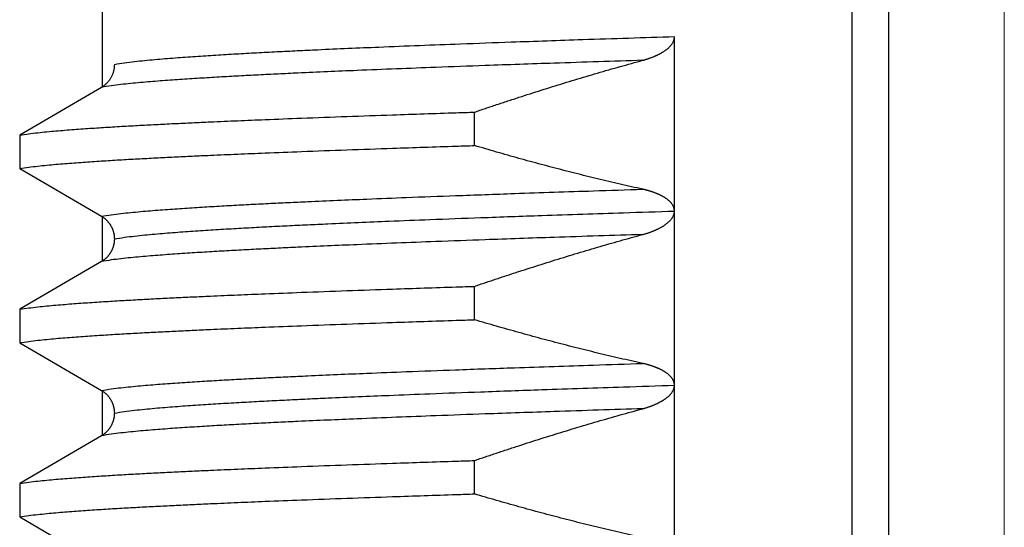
# Model space of a CAD drawing. Header units: millimetres. Extents: x 0 to 1071, y 0 to 742.
# Tile 37 of 128: x 159.85 to 165.5, y 434.17 to 437.08. Entities that reach past the tile are written whole.
import ezdxf

# ---------------------------------------------------------------- set-up
doc = ezdxf.new("R2010")
doc.units = ezdxf.units.MM
doc.header["$LTSCALE"] = 0.454724
doc.linetypes.add('CENTER', pattern=[50.8, 31.75, -6.35, 6.35, -6.35])
doc.layers.add('NoLayerName_001', color=7, linetype='Continuous')

msp = doc.modelspace()

# ---------------------------------------------------------------- linework, layer by layer
at = {"layer": 'NoLayerName_001', "color": 4, "linetype": 'CENTER', "lineweight": 13}
msp.add_line((165.5, 426.875), (165.5, 446.875), dxfattribs=at)
at = {"layer": 'NoLayerName_001', "color": 60, "linetype": 'Continuous', "lineweight": 25}
for p, q in [((160.3252, 436.695), (160.3252, 439.7162)), ((164.6263, 429.0999), (164.6263, 439.7162)), ((164.8371, 428.7999), (164.8371, 439.7114)), ((163.6067, 431.9847), (163.6067, 436.9849)), ((160.3182, 436.695), (159.8491, 436.4208)), ((162.4586, 436.3609), (162.4586, 436.5526)), ((159.8491, 436.4208), (159.8491, 436.2291)), ((159.8491, 436.2291), (160.3182, 435.9548)), ((160.3252, 435.695), (160.3252, 435.9548)), ((160.3182, 435.695), (159.8491, 435.4208)), ((162.4586, 435.3609), (162.4586, 435.5526)), ((159.8491, 435.4208), (159.8491, 435.2291)), ((159.8491, 435.2291), (160.3182, 434.9548)), ((160.3252, 434.695), (160.3252, 434.9548)), ((160.3182, 434.695), (159.8491, 434.4208)), ((162.4586, 434.3609), (162.4586, 434.5526)), ((159.8491, 434.4208), (159.8491, 434.2291)), ((159.8491, 434.2291), (160.3182, 433.9548))]:
    msp.add_line(p, q, dxfattribs=at)
for points, knots in [([(163.6067, 436.9848), (163.4312, 436.9791), (163.1192, 436.9692), (162.7097, 436.955), (162.3977, 436.9437), (162.1443, 436.934), (161.9298, 436.9254), (161.7349, 436.9171), (161.5789, 436.9102), (161.4425, 436.9038), (161.3256, 436.898), (161.2282, 436.893), (161.1502, 436.8887), (161.0918, 436.8854), (161.0334, 436.882), (160.9749, 436.8785), (160.9165, 436.8748), (160.8581, 436.871), (160.7997, 436.8669), (160.7413, 436.8626), (160.683, 436.8581), (160.6247, 436.8531), (160.5664, 436.8476), (160.5082, 436.8414), (160.45, 436.8346), (160.4116, 436.828), (160.3923, 436.825)], [0, 0, 0, 0, 0.52679, 0.936516, 1.229177, 1.463306, 1.697435, 1.873032, 2.048629, 2.165694, 2.28276, 2.399825, 2.458357, 2.516889, 2.57542, 2.633952, 2.692484, 2.751017, 2.809551, 2.868088, 2.926625, 2.98516, 3.043692, 3.102223, 3.160758, 3.219291, 3.219291, 3.219291, 3.219291]), ([(163.4245, 436.8501), (163.4264, 436.8506), (163.4303, 436.8516), (163.436, 436.8533), (163.4418, 436.855), (163.4475, 436.8568), (163.4532, 436.8586), (163.4589, 436.8605), (163.4645, 436.8625), (163.4702, 436.8645), (163.4758, 436.8666), (163.4814, 436.8687), (163.4869, 436.8709), (163.4925, 436.8732), (163.498, 436.8756), (163.5035, 436.8781), (163.5089, 436.8806), (163.5143, 436.8832), (163.5196, 436.8859), (163.5249, 436.8887), (163.5302, 436.8916), (163.5354, 436.8946), (163.5405, 436.8977), (163.5456, 436.9008), (163.5506, 436.9042), (163.5555, 436.9076), (163.5603, 436.9112), (163.565, 436.9149), (163.5696, 436.9187), (163.5741, 436.9227), (163.5784, 436.9269), (163.5825, 436.9312), (163.5865, 436.9357), (163.5903, 436.9404), (163.5937, 436.9453), (163.5969, 436.9504), (163.5997, 436.9557), (163.6021, 436.9613), (163.6041, 436.967), (163.605, 436.971), (163.6055, 436.9729)], [0, 0, 0, 0, 0.005987, 0.0119745, 0.0179625, 0.023951, 0.0299399, 0.0359293, 0.0419194, 0.0479103, 0.0539023, 0.0598956, 0.0658904, 0.0718859, 0.0778815, 0.0838764, 0.0898703, 0.0958629, 0.1018543, 0.1078447, 0.1138344, 0.1198242, 0.1258146, 0.1318048, 0.1377946, 0.1437842, 0.1497747, 0.1557671, 0.1617602, 0.1677533, 0.1737473, 0.1797453, 0.1857493, 0.191754, 0.197757, 0.2037631, 0.2097847, 0.2158341, 0.2218927, 0.2279392, 0.2279392, 0.2279392, 0.2279392]), ([(163.6055, 436.9729), (163.6058, 436.9749), (163.6066, 436.9788), (163.6066, 436.9829), (163.6067, 436.9849)], [0, 0, 0, 0, 0.00602142, 0.01201598, 0.01201598, 0.01201598, 0.01201598]), ([(163.4245, 436.8501), (163.2549, 436.8445), (162.9534, 436.8349), (162.5576, 436.8212), (162.2562, 436.8102), (162.0112, 436.8008), (161.804, 436.7924), (161.6156, 436.7844), (161.4649, 436.7776), (161.3331, 436.7714), (161.2201, 436.7658), (161.126, 436.7609), (161.0507, 436.7568), (160.9942, 436.7536), (160.9377, 436.7503), (160.8813, 436.7468), (160.8248, 436.7433), (160.7684, 436.7395), (160.7119, 436.7356), (160.6555, 436.7314), (160.5991, 436.727), (160.5428, 436.7222), (160.4864, 436.7169), (160.4302, 436.7108), (160.374, 436.7043), (160.3368, 436.6979), (160.3182, 436.695)], [0, 0, 0, 0, 0.509078, 0.905028, 1.187849, 1.414107, 1.640364, 1.810056, 1.979749, 2.092879, 2.206008, 2.319137, 2.375701, 2.432265, 2.488829, 2.545393, 2.601957, 2.658521, 2.715088, 2.771657, 2.828226, 2.884792, 2.941356, 2.997919, 3.054486, 3.111051, 3.111051, 3.111051, 3.111051]), ([(160.3923, 436.825), (160.3922, 436.8224), (160.3922, 436.8172), (160.3915, 436.8095), (160.3905, 436.8017), (160.3891, 436.794), (160.3873, 436.7864), (160.3852, 436.7789), (160.3826, 436.7715), (160.3796, 436.7642), (160.3763, 436.757), (160.3726, 436.7501), (160.3686, 436.7434), (160.3641, 436.7369), (160.3594, 436.7306), (160.3543, 436.7246), (160.3489, 436.7189), (160.3433, 436.7134), (160.3374, 436.7083), (160.3312, 436.7035), (160.3249, 436.699), (160.3204, 436.6964), (160.3182, 436.695)], [0, 0, 0, 0, 0.0077515, 0.0155281, 0.0233265, 0.0311433, 0.0389747, 0.0468173, 0.0546677, 0.062523, 0.0703812, 0.078241, 0.086102, 0.0939632, 0.1018224, 0.1096767, 0.1175228, 0.1253568, 0.133175, 0.1409739, 0.1487503, 0.1565015, 0.1565015, 0.1565015, 0.1565015]), ([(162.4586, 436.5526), (162.4798, 436.5598), (162.5224, 436.5743), (162.5863, 436.5957), (162.6502, 436.6168), (162.7143, 436.6378), (162.7784, 436.6585), (162.8427, 436.6789), (162.907, 436.6991), (162.9714, 436.7189), (163.0358, 436.7386), (163.1004, 436.7579), (163.1651, 436.7769), (163.2298, 436.7957), (163.2946, 436.8141), (163.3595, 436.8323), (163.4028, 436.8441), (163.4245, 436.8501)], [0, 0, 0, 0, 0.067382, 0.134769, 0.20216, 0.269554, 0.33695, 0.404346, 0.471743, 0.53914, 0.606535, 0.673929, 0.741321, 0.808711, 0.876098, 0.943482, 1.010863, 1.010863, 1.010863, 1.010863]), ([(159.8491, 436.4208), (159.8663, 436.4233), (159.9007, 436.4288), (159.9527, 436.4347), (160.0047, 436.4401), (160.0567, 436.4448), (160.1088, 436.4492), (160.1609, 436.4532), (160.2131, 436.457), (160.2652, 436.4606), (160.3174, 436.464), (160.3695, 436.4672), (160.4217, 436.4704), (160.4739, 436.4734), (160.5435, 436.4773), (160.6305, 436.4819), (160.7349, 436.4871), (160.8393, 436.4921), (160.9612, 436.4976), (161.1004, 436.5037), (161.2745, 436.5108), (161.4834, 436.519), (161.7272, 436.528), (162.0232, 436.5384), (162.267, 436.5464), (162.4237, 436.5514), (162.4586, 436.5526)], [0, 0, 0, 0, 0.052271, 0.104543, 0.156813, 0.209084, 0.261357, 0.313631, 0.365904, 0.418176, 0.470446, 0.522717, 0.574987, 0.627258, 0.679528, 0.78407, 0.888612, 0.993154, 1.097695, 1.254507, 1.411319, 1.620402, 1.881755, 2.143109, 2.509004, 2.613545, 2.613545, 2.613545, 2.613545]), ([(159.8491, 436.2291), (159.8663, 436.2316), (159.9007, 436.2371), (159.9527, 436.243), (160.0047, 436.2483), (160.0567, 436.2531), (160.1088, 436.2575), (160.1609, 436.2615), (160.2131, 436.2653), (160.2652, 436.2689), (160.3174, 436.2723), (160.3695, 436.2755), (160.4217, 436.2787), (160.4739, 436.2817), (160.5435, 436.2855), (160.6305, 436.2901), (160.7349, 436.2954), (160.8393, 436.3004), (160.9612, 436.3059), (161.1004, 436.312), (161.2745, 436.3191), (161.4834, 436.3273), (161.7272, 436.3363), (162.0232, 436.3467), (162.267, 436.3547), (162.4237, 436.3597), (162.4586, 436.3609)], [0, 0, 0, 0, 0.052271, 0.104543, 0.156813, 0.209084, 0.261357, 0.313631, 0.365904, 0.418176, 0.470446, 0.522717, 0.574987, 0.627258, 0.679528, 0.78407, 0.888612, 0.993154, 1.097695, 1.254507, 1.411319, 1.620402, 1.881755, 2.143109, 2.509004, 2.613545, 2.613545, 2.613545, 2.613545]), ([(163.4245, 436.1099), (163.4028, 436.1147), (163.3595, 436.1243), (163.2947, 436.1391), (163.2299, 436.1542), (163.1651, 436.1697), (163.1005, 436.1856), (163.0359, 436.2017), (162.9715, 436.2182), (162.9071, 436.235), (162.8427, 436.2521), (162.7785, 436.2695), (162.7143, 436.2872), (162.6503, 436.3052), (162.5863, 436.3235), (162.5224, 436.342), (162.4798, 436.3546), (162.4586, 436.3609)], [0, 0, 0, 0, 0.0665345, 0.1330731, 0.1996153, 0.2661611, 0.3327099, 0.3992612, 0.4658145, 0.5323689, 0.5989238, 0.6654783, 0.7320314, 0.7985819, 0.8651289, 0.9316711, 0.9982072, 0.9982072, 0.9982072, 0.9982072]), ([(160.3182, 435.9548), (160.3368, 435.9578), (160.374, 435.9641), (160.4302, 435.9707), (160.4864, 435.9767), (160.5428, 435.982), (160.5991, 435.9868), (160.6555, 435.9912), (160.7119, 435.9954), (160.7684, 435.9993), (160.8248, 436.0031), (160.8813, 436.0067), (160.9377, 436.0101), (160.9942, 436.0134), (161.0695, 436.0177), (161.1636, 436.0227), (161.2766, 436.0285), (161.3896, 436.0339), (161.5214, 436.04), (161.6721, 436.0467), (161.8605, 436.0546), (162.0866, 436.0636), (162.3692, 436.0742), (162.7272, 436.087), (163.0853, 436.099), (163.3303, 436.1069), (163.4245, 436.1099)], [0, 0, 0, 0, 0.056564, 0.113132, 0.169695, 0.226259, 0.282825, 0.339394, 0.395963, 0.452529, 0.509094, 0.565658, 0.622222, 0.678786, 0.73535, 0.848478, 0.961608, 1.074737, 1.187866, 1.357559, 1.527252, 1.753509, 2.036331, 2.375716, 2.82823, 3.111052, 3.111052, 3.111052, 3.111052]), ([(163.4551, 436.1023), (163.4534, 436.1028), (163.45, 436.1037), (163.4449, 436.105), (163.4398, 436.1063), (163.4347, 436.1076), (163.4296, 436.1088), (163.4262, 436.1095), (163.4245, 436.1099)], [0, 0, 0, 0, 0.00524977, 0.01049946, 0.01574887, 0.02099773, 0.02624577, 0.03149264, 0.03149264, 0.03149264, 0.03149264]), ([(163.6067, 435.9835), (163.6066, 435.9853), (163.6066, 435.9888), (163.6059, 435.994), (163.6048, 435.9992), (163.6034, 436.0043), (163.6016, 436.0093), (163.5994, 436.0141), (163.5969, 436.0187), (163.594, 436.0232), (163.5909, 436.0274), (163.5876, 436.0315), (163.5841, 436.0355), (163.5804, 436.0392), (163.5766, 436.0429), (163.5727, 436.0463), (163.5686, 436.0497), (163.5645, 436.0529), (163.5602, 436.056), (163.5559, 436.059), (163.5515, 436.0618), (163.547, 436.0646), (163.5425, 436.0673), (163.5379, 436.0698), (163.5333, 436.0723), (163.5286, 436.0747), (163.5239, 436.077), (163.5192, 436.0793), (163.5144, 436.0814), (163.5096, 436.0835), (163.5047, 436.0855), (163.4999, 436.0875), (163.495, 436.0893), (163.4901, 436.0912), (163.4851, 436.0929), (163.4801, 436.0946), (163.4752, 436.0963), (163.4702, 436.0979), (163.4651, 436.0994), (163.4601, 436.1009), (163.4567, 436.1018), (163.4551, 436.1023)], [0, 0, 0, 0, 0.0052579, 0.0105385, 0.0158342, 0.0211352, 0.0264308, 0.0317105, 0.0369754, 0.0422384, 0.0475063, 0.0527796, 0.0580533, 0.0633189, 0.0685761, 0.0738288, 0.0790796, 0.0843298, 0.0895794, 0.0948283, 0.1000773, 0.1053269, 0.1105772, 0.1158277, 0.1210774, 0.126326, 0.131574, 0.1368218, 0.1420694, 0.1473168, 0.1525638, 0.1578107, 0.1630577, 0.168305, 0.1735527, 0.1788008, 0.1840492, 0.1892979, 0.1945471, 0.1997965, 0.2050462, 0.2050462, 0.2050462, 0.2050462]), ([(160.3923, 435.8249), (160.4116, 435.8279), (160.45, 435.8345), (160.5082, 435.8413), (160.5664, 435.8475), (160.6247, 435.853), (160.683, 435.858), (160.7414, 435.8625), (160.7997, 435.8668), (160.8581, 435.8709), (160.9165, 435.8747), (160.975, 435.8784), (161.0334, 435.8819), (161.0918, 435.8853), (161.1697, 435.8897), (161.2671, 435.8949), (161.3841, 435.9008), (161.501, 435.9064), (161.6374, 435.9127), (161.7934, 435.9196), (161.9883, 435.9277), (162.2222, 435.937), (162.5147, 435.9479), (162.8852, 435.961), (163.2557, 435.9735), (163.5092, 435.9816), (163.6067, 435.9847)], [0, 0, 0, 0, 0.058532, 0.117068, 0.175599, 0.23413, 0.292665, 0.351202, 0.409739, 0.468274, 0.526807, 0.585338, 0.64387, 0.702402, 0.760933, 0.877998, 0.995063, 1.112129, 1.229194, 1.40479, 1.580387, 1.814516, 2.107177, 2.45837, 2.926628, 3.219289, 3.219289, 3.219289, 3.219289]), ([(163.4245, 435.8501), (163.4264, 435.8506), (163.4302, 435.8516), (163.436, 435.8533), (163.4417, 435.855), (163.4474, 435.8568), (163.4531, 435.8586), (163.4587, 435.8605), (163.4644, 435.8624), (163.47, 435.8644), (163.4756, 435.8665), (163.4811, 435.8686), (163.4867, 435.8708), (163.4922, 435.8731), (163.4977, 435.8755), (163.5031, 435.8779), (163.5086, 435.8804), (163.5139, 435.883), (163.5193, 435.8857), (163.5245, 435.8885), (163.5298, 435.8913), (163.5349, 435.8943), (163.5401, 435.8974), (163.5451, 435.9005), (163.5501, 435.9038), (163.555, 435.9072), (163.5598, 435.9108), (163.5645, 435.9144), (163.5691, 435.9183), (163.5736, 435.9222), (163.5779, 435.9263), (163.582, 435.9306), (163.586, 435.9351), (163.5897, 435.9397), (163.5932, 435.9446), (163.5964, 435.9497), (163.5993, 435.9549), (163.6018, 435.9604), (163.6039, 435.9661), (163.6048, 435.97), (163.6053, 435.972)], [0, 0, 0, 0, 0.0059615, 0.0119235, 0.017886, 0.0238489, 0.0298123, 0.0357762, 0.0417407, 0.0477062, 0.0536727, 0.0596405, 0.0656099, 0.0715801, 0.0775503, 0.0835199, 0.0894884, 0.0954555, 0.1014213, 0.1073859, 0.1133498, 0.1193134, 0.1252775, 0.1312415, 0.1372054, 0.1431698, 0.149136, 0.155105, 0.1610746, 0.1670431, 0.1730105, 0.1789787, 0.1849501, 0.1909223, 0.1968963, 0.2028788, 0.2088828, 0.2149184, 0.2209603, 0.2269832, 0.2269832, 0.2269832, 0.2269832]), ([(163.6053, 435.972), (163.6057, 435.9739), (163.6065, 435.9778), (163.6066, 435.9818), (163.6067, 435.9838)], [0, 0, 0, 0, 0.00599158, 0.01195634, 0.01195634, 0.01195634, 0.01195634]), ([(160.3182, 435.9548), (160.3197, 435.9539), (160.3227, 435.9522), (160.327, 435.9493), (160.3312, 435.9463), (160.3353, 435.9432), (160.3393, 435.9399), (160.3432, 435.9365), (160.347, 435.933), (160.3506, 435.9293), (160.3541, 435.9255), (160.3575, 435.9216), (160.3607, 435.9175), (160.3638, 435.9134), (160.3668, 435.9092), (160.3696, 435.9048), (160.3722, 435.9004), (160.3747, 435.8958), (160.377, 435.8912), (160.3792, 435.8866), (160.3812, 435.8818), (160.3831, 435.877), (160.3848, 435.8721), (160.3863, 435.8671), (160.3877, 435.8622), (160.3889, 435.8571), (160.3899, 435.852), (160.3908, 435.8469), (160.3914, 435.8418), (160.3919, 435.8367), (160.3922, 435.8315), (160.3923, 435.8281), (160.3923, 435.8264)], [0, 0, 0, 0, 0.0051571, 0.0103197, 0.0154867, 0.0206571, 0.0258299, 0.0310039, 0.036178, 0.0413511, 0.0465228, 0.0516933, 0.0568626, 0.0620308, 0.0671978, 0.0723638, 0.0775287, 0.082693, 0.0878572, 0.0930223, 0.0981889, 0.1033573, 0.108528, 0.1137011, 0.1188769, 0.1240541, 0.1292308, 0.1344052, 0.139576, 0.1447423, 0.1499036, 0.15506, 0.15506, 0.15506, 0.15506]), ([(163.4245, 435.8501), (163.2549, 435.8445), (162.9534, 435.8349), (162.5576, 435.8212), (162.2562, 435.8102), (162.0112, 435.8008), (161.804, 435.7924), (161.6156, 435.7844), (161.4649, 435.7776), (161.3331, 435.7714), (161.2201, 435.7658), (161.126, 435.7609), (161.0507, 435.7568), (160.9942, 435.7536), (160.9377, 435.7503), (160.8813, 435.7468), (160.8248, 435.7433), (160.7684, 435.7395), (160.7119, 435.7356), (160.6555, 435.7314), (160.5991, 435.727), (160.5428, 435.7222), (160.4864, 435.7169), (160.4302, 435.7108), (160.374, 435.7043), (160.3368, 435.6979), (160.3182, 435.695)], [0, 0, 0, 0, 0.509078, 0.905028, 1.18785, 1.414107, 1.640364, 1.810057, 1.97975, 2.092879, 2.206009, 2.319138, 2.375702, 2.432266, 2.48883, 2.545393, 2.601957, 2.658522, 2.715088, 2.771657, 2.828226, 2.884793, 2.941356, 2.997919, 3.054487, 3.111051, 3.111051, 3.111051, 3.111051]), ([(160.3923, 435.8235), (160.3923, 435.8218), (160.3922, 435.8183), (160.3919, 435.8132), (160.3914, 435.808), (160.3908, 435.8029), (160.3899, 435.7978), (160.3889, 435.7927), (160.3877, 435.7877), (160.3863, 435.7827), (160.3848, 435.7778), (160.3831, 435.7729), (160.3812, 435.7681), (160.3792, 435.7633), (160.377, 435.7586), (160.3747, 435.754), (160.3722, 435.7495), (160.3696, 435.745), (160.3668, 435.7407), (160.3638, 435.7365), (160.3607, 435.7323), (160.3575, 435.7283), (160.3541, 435.7244), (160.3506, 435.7206), (160.347, 435.7169), (160.3432, 435.7133), (160.3393, 435.7099), (160.3353, 435.7066), (160.3312, 435.7035), (160.327, 435.7005), (160.3227, 435.6977), (160.3197, 435.6959), (160.3182, 435.695)], [0, 0, 0, 0, 0.0051566, 0.0103181, 0.0154846, 0.0206555, 0.0258299, 0.0310065, 0.0361835, 0.0413591, 0.0465322, 0.0517029, 0.0568715, 0.0620383, 0.0672037, 0.0723683, 0.0775328, 0.082698, 0.0878642, 0.0930314, 0.0981996, 0.103369, 0.1085396, 0.1137114, 0.1188846, 0.1240588, 0.1292329, 0.1344059, 0.1395765, 0.1447436, 0.1499064, 0.1550636, 0.1550636, 0.1550636, 0.1550636]), ([(162.4586, 435.5526), (162.4798, 435.5598), (162.5224, 435.5743), (162.5863, 435.5957), (162.6502, 435.6168), (162.7143, 435.6378), (162.7784, 435.6585), (162.8427, 435.6789), (162.907, 435.6991), (162.9714, 435.7189), (163.0359, 435.7386), (163.1004, 435.7579), (163.1651, 435.7769), (163.2298, 435.7957), (163.2946, 435.8141), (163.3595, 435.8323), (163.4028, 435.8441), (163.4245, 435.8501)], [0, 0, 0, 0, 0.067383, 0.13477, 0.202161, 0.269555, 0.336951, 0.404348, 0.471746, 0.539142, 0.606538, 0.673933, 0.741325, 0.808715, 0.876102, 0.943486, 1.010868, 1.010868, 1.010868, 1.010868]), ([(159.8491, 435.4208), (159.8663, 435.4233), (159.9007, 435.4288), (159.9527, 435.4347), (160.0047, 435.4401), (160.0567, 435.4448), (160.1088, 435.4492), (160.1609, 435.4532), (160.2131, 435.457), (160.2652, 435.4606), (160.3174, 435.464), (160.3695, 435.4672), (160.4217, 435.4704), (160.4739, 435.4734), (160.5435, 435.4773), (160.6305, 435.4819), (160.7349, 435.4871), (160.8393, 435.4921), (160.9612, 435.4976), (161.1004, 435.5037), (161.2745, 435.5108), (161.4834, 435.519), (161.7272, 435.528), (162.0232, 435.5384), (162.267, 435.5464), (162.4237, 435.5514), (162.4586, 435.5526)], [0, 0, 0, 0, 0.052271, 0.104543, 0.156813, 0.209084, 0.261357, 0.313631, 0.365904, 0.418176, 0.470446, 0.522717, 0.574987, 0.627258, 0.679528, 0.78407, 0.888612, 0.993154, 1.097695, 1.254507, 1.411319, 1.620402, 1.881755, 2.143109, 2.509004, 2.613545, 2.613545, 2.613545, 2.613545]), ([(159.8491, 435.2291), (159.8663, 435.2316), (159.9007, 435.2371), (159.9527, 435.243), (160.0047, 435.2483), (160.0567, 435.2531), (160.1088, 435.2575), (160.1609, 435.2615), (160.2131, 435.2653), (160.2652, 435.2689), (160.3174, 435.2723), (160.3695, 435.2755), (160.4217, 435.2787), (160.4739, 435.2817), (160.5435, 435.2855), (160.6305, 435.2901), (160.7349, 435.2954), (160.8393, 435.3004), (160.9612, 435.3059), (161.1004, 435.312), (161.2745, 435.3191), (161.4834, 435.3273), (161.7272, 435.3363), (162.0232, 435.3467), (162.267, 435.3547), (162.4237, 435.3597), (162.4586, 435.3609)], [0, 0, 0, 0, 0.052271, 0.104543, 0.156813, 0.209084, 0.261357, 0.313631, 0.365904, 0.418176, 0.470446, 0.522717, 0.574987, 0.627258, 0.679528, 0.78407, 0.888612, 0.993154, 1.097695, 1.254507, 1.411319, 1.620402, 1.881755, 2.143109, 2.509004, 2.613545, 2.613545, 2.613545, 2.613545]), ([(163.4245, 435.1099), (163.4029, 435.1147), (163.3595, 435.1243), (163.2947, 435.1391), (163.2299, 435.1542), (163.1652, 435.1697), (163.1005, 435.1856), (163.036, 435.2017), (162.9715, 435.2182), (162.9071, 435.235), (162.8428, 435.2521), (162.7785, 435.2695), (162.7144, 435.2872), (162.6503, 435.3052), (162.5863, 435.3235), (162.5224, 435.342), (162.4798, 435.3546), (162.4586, 435.3609)], [0, 0, 0, 0, 0.0665356, 0.1330753, 0.1996186, 0.2661655, 0.3327154, 0.3992678, 0.4658221, 0.5323777, 0.5989337, 0.6654893, 0.7320434, 0.7985951, 0.8651432, 0.9316865, 0.9982236, 0.9982236, 0.9982236, 0.9982236]), ([(160.3182, 434.9548), (160.3368, 434.9578), (160.374, 434.9641), (160.4302, 434.9707), (160.4864, 434.9767), (160.5428, 434.982), (160.5991, 434.9868), (160.6555, 434.9912), (160.7119, 434.9954), (160.7684, 434.9993), (160.8248, 435.0031), (160.8813, 435.0067), (160.9377, 435.0101), (160.9942, 435.0134), (161.0695, 435.0177), (161.1636, 435.0227), (161.2766, 435.0285), (161.3896, 435.0339), (161.5214, 435.04), (161.6721, 435.0467), (161.8605, 435.0546), (162.0866, 435.0636), (162.3692, 435.0742), (162.7272, 435.087), (163.0853, 435.099), (163.3303, 435.1069), (163.4245, 435.1099)], [0, 0, 0, 0, 0.056565, 0.113132, 0.169695, 0.226259, 0.282825, 0.339395, 0.395963, 0.45253, 0.509095, 0.565659, 0.622222, 0.678786, 0.73535, 0.848479, 0.961609, 1.074738, 1.187867, 1.35756, 1.527253, 1.753511, 2.036332, 2.375718, 2.828233, 3.111055, 3.111055, 3.111055, 3.111055]), ([(163.455, 435.1023), (163.4534, 435.1028), (163.45, 435.1037), (163.4449, 435.105), (163.4398, 435.1063), (163.4347, 435.1076), (163.4296, 435.1088), (163.4262, 435.1095), (163.4245, 435.1099)], [0, 0, 0, 0, 0.00524632, 0.01049257, 0.01573853, 0.02098395, 0.02622855, 0.03147198, 0.03147198, 0.03147198, 0.03147198]), ([(163.6067, 434.9836), (163.6066, 434.9854), (163.6066, 434.9889), (163.6059, 434.9941), (163.6048, 434.9993), (163.6034, 435.0044), (163.6015, 435.0094), (163.5994, 435.0142), (163.5968, 435.0188), (163.594, 435.0233), (163.5909, 435.0275), (163.5875, 435.0316), (163.584, 435.0355), (163.5804, 435.0393), (163.5765, 435.0429), (163.5726, 435.0464), (163.5686, 435.0497), (163.5644, 435.0529), (163.5602, 435.056), (163.5558, 435.059), (163.5515, 435.0619), (163.547, 435.0646), (163.5425, 435.0673), (163.5379, 435.0699), (163.5333, 435.0723), (163.5286, 435.0747), (163.5239, 435.077), (163.5191, 435.0793), (163.5144, 435.0814), (163.5095, 435.0835), (163.5047, 435.0855), (163.4998, 435.0875), (163.4949, 435.0894), (163.49, 435.0912), (163.4851, 435.0929), (163.4801, 435.0946), (163.4751, 435.0963), (163.4701, 435.0979), (163.4651, 435.0994), (163.4601, 435.1009), (163.4567, 435.1018), (163.455, 435.1023)], [0, 0, 0, 0, 0.005254, 0.0105306, 0.0158229, 0.0211212, 0.0264148, 0.0316924, 0.0369546, 0.0422143, 0.0474782, 0.0527472, 0.0580165, 0.0632779, 0.0685314, 0.0737807, 0.0790283, 0.0842752, 0.0895217, 0.0947672, 0.1000128, 0.1052589, 0.1105057, 0.1157527, 0.1209988, 0.126244, 0.1314885, 0.1367329, 0.1419771, 0.147221, 0.1524647, 0.1577081, 0.1629517, 0.1681955, 0.1734398, 0.1786844, 0.1839293, 0.1891746, 0.1944203, 0.1996663, 0.2049125, 0.2049125, 0.2049125, 0.2049125]), ([(160.3182, 434.9548), (160.3197, 434.9539), (160.3227, 434.9522), (160.327, 434.9493), (160.3312, 434.9463), (160.3353, 434.9432), (160.3393, 434.9399), (160.3432, 434.9365), (160.347, 434.9329), (160.3506, 434.9293), (160.3541, 434.9255), (160.3575, 434.9215), (160.3607, 434.9175), (160.3638, 434.9134), (160.3668, 434.9091), (160.3696, 434.9048), (160.3722, 434.9003), (160.3747, 434.8958), (160.3771, 434.8912), (160.3792, 434.8865), (160.3813, 434.8817), (160.3831, 434.8769), (160.3848, 434.872), (160.3863, 434.8671), (160.3877, 434.8621), (160.3889, 434.857), (160.3899, 434.852), (160.3908, 434.8468), (160.3914, 434.8417), (160.3919, 434.8366), (160.3922, 434.8314), (160.3923, 434.828), (160.3923, 434.8262)], [0, 0, 0, 0, 0.0051609, 0.0103272, 0.0154981, 0.0206723, 0.0258489, 0.0310267, 0.0362045, 0.0413814, 0.0465569, 0.0517311, 0.0569042, 0.0620761, 0.0672469, 0.0724168, 0.0775856, 0.0827538, 0.087922, 0.0930911, 0.0982615, 0.1034337, 0.1086081, 0.1137849, 0.1189641, 0.1241449, 0.1293251, 0.1345031, 0.1396777, 0.1448479, 0.150013, 0.1551732, 0.1551732, 0.1551732, 0.1551732]), ([(160.3923, 434.8249), (160.4116, 434.8279), (160.45, 434.8345), (160.5082, 434.8413), (160.5664, 434.8475), (160.6247, 434.853), (160.683, 434.858), (160.7413, 434.8625), (160.7997, 434.8668), (160.8581, 434.8709), (160.9165, 434.8747), (160.9749, 434.8784), (161.0334, 434.8819), (161.0918, 434.8853), (161.1697, 434.8897), (161.2671, 434.8949), (161.3841, 434.9008), (161.501, 434.9064), (161.6374, 434.9127), (161.7934, 434.9196), (161.9883, 434.9277), (162.2222, 434.937), (162.5147, 434.9479), (162.8852, 434.961), (163.2557, 434.9735), (163.5092, 434.9816), (163.6067, 434.9847)], [0, 0, 0, 0, 0.058532, 0.117068, 0.175599, 0.23413, 0.292665, 0.351202, 0.409739, 0.468274, 0.526807, 0.585338, 0.64387, 0.702401, 0.760933, 0.877998, 0.995063, 1.112129, 1.229193, 1.40479, 1.580387, 1.814516, 2.107177, 2.45837, 2.926628, 3.219289, 3.219289, 3.219289, 3.219289]), ([(163.4245, 434.8501), (163.4262, 434.8505), (163.4296, 434.8515), (163.4347, 434.8529), (163.4398, 434.8544), (163.4449, 434.856), (163.45, 434.8576), (163.455, 434.8592), (163.4601, 434.8609), (163.4651, 434.8627), (163.4701, 434.8645), (163.4751, 434.8663), (163.48, 434.8682), (163.485, 434.8702), (163.4899, 434.8722), (163.4948, 434.8742), (163.4996, 434.8764), (163.5045, 434.8785), (163.5093, 434.8808), (163.5141, 434.8831), (163.5188, 434.8855), (163.5235, 434.888), (163.5282, 434.8905), (163.5328, 434.8931), (163.5374, 434.8958), (163.542, 434.8986), (163.5464, 434.9014), (163.5509, 434.9044), (163.5552, 434.9074), (163.5595, 434.9106), (163.5637, 434.9138), (163.5678, 434.9172), (163.5718, 434.9207), (163.5757, 434.9243), (163.5795, 434.928), (163.5832, 434.9319), (163.5867, 434.9359), (163.59, 434.9401), (163.5931, 434.9444), (163.596, 434.9489), (163.5977, 434.952), (163.5985, 434.9536)], [0, 0, 0, 0, 0.0053116, 0.0106244, 0.0159379, 0.021252, 0.0265664, 0.0318808, 0.0371951, 0.0425093, 0.0478231, 0.0531365, 0.0584496, 0.0637623, 0.0690746, 0.0743866, 0.0796983, 0.08501, 0.0903219, 0.0956343, 0.1009469, 0.1062595, 0.1115721, 0.1168849, 0.1221983, 0.1275121, 0.1328258, 0.1381395, 0.1434535, 0.1487685, 0.1540855, 0.1594032, 0.1647207, 0.1700376, 0.175355, 0.1806752, 0.1859989, 0.1913231, 0.1966471, 0.2019748, 0.2073139, 0.2073139, 0.2073139, 0.2073139]), ([(163.5985, 434.9536), (163.5993, 434.9552), (163.6009, 434.9584), (163.6029, 434.9634), (163.6045, 434.9685), (163.6057, 434.9737), (163.6065, 434.979), (163.6066, 434.9826), (163.6067, 434.9843)], [0, 0, 0, 0, 0.00536196, 0.01074022, 0.01611562, 0.02147444, 0.02681032, 0.03212583, 0.03212583, 0.03212583, 0.03212583]), ([(163.4245, 434.8501), (163.2549, 434.8445), (162.9534, 434.8349), (162.5576, 434.8212), (162.2562, 434.8102), (162.0112, 434.8008), (161.804, 434.7924), (161.6156, 434.7844), (161.4649, 434.7776), (161.3331, 434.7714), (161.2201, 434.7658), (161.126, 434.7609), (161.0507, 434.7568), (160.9942, 434.7536), (160.9377, 434.7503), (160.8813, 434.7468), (160.8248, 434.7433), (160.7684, 434.7395), (160.7119, 434.7356), (160.6555, 434.7314), (160.5991, 434.727), (160.5428, 434.7222), (160.4864, 434.7169), (160.4302, 434.7108), (160.374, 434.7043), (160.3368, 434.6979), (160.3182, 434.695)], [0, 0, 0, 0, 0.509079, 0.905029, 1.187851, 1.414108, 1.640366, 1.810059, 1.979752, 2.092881, 2.206011, 2.31914, 2.375704, 2.432268, 2.488832, 2.545396, 2.60196, 2.658525, 2.715091, 2.77166, 2.828229, 2.884796, 2.941359, 2.997922, 3.05449, 3.111054, 3.111054, 3.111054, 3.111054]), ([(162.4586, 434.5526), (162.4798, 434.5598), (162.5224, 434.5743), (162.5863, 434.5957), (162.6502, 434.6168), (162.7143, 434.6378), (162.7784, 434.6585), (162.8427, 434.6789), (162.907, 434.6991), (162.9714, 434.7189), (163.0359, 434.7386), (163.1004, 434.7579), (163.1651, 434.7769), (163.2298, 434.7957), (163.2946, 434.8141), (163.3595, 434.8323), (163.4028, 434.8441), (163.4245, 434.8501)], [0, 0, 0, 0, 0.067383, 0.13477, 0.202162, 0.269556, 0.336952, 0.404349, 0.471746, 0.539143, 0.606539, 0.673933, 0.741326, 0.808716, 0.876103, 0.943488, 1.010869, 1.010869, 1.010869, 1.010869]), ([(160.3923, 434.8256), (160.3923, 434.8238), (160.3922, 434.8203), (160.392, 434.8151), (160.3915, 434.8099), (160.3909, 434.8047), (160.3902, 434.7995), (160.3892, 434.7943), (160.3881, 434.7892), (160.3867, 434.7841), (160.3853, 434.7791), (160.3836, 434.7742), (160.3817, 434.7692), (160.3797, 434.7644), (160.3776, 434.7596), (160.3752, 434.755), (160.3727, 434.7504), (160.3701, 434.7458), (160.3672, 434.7414), (160.3643, 434.7371), (160.3612, 434.7329), (160.3579, 434.7288), (160.3545, 434.7248), (160.351, 434.7209), (160.3473, 434.7172), (160.3435, 434.7136), (160.3395, 434.7101), (160.3355, 434.7068), (160.3313, 434.7036), (160.3271, 434.7006), (160.3227, 434.6977), (160.3197, 434.6959), (160.3182, 434.695)], [0, 0, 0, 0, 0.0052269, 0.0104597, 0.0156967, 0.0209364, 0.0261776, 0.0314192, 0.0366604, 0.0419007, 0.0471402, 0.0523791, 0.0576175, 0.0628557, 0.0680936, 0.0733313, 0.0785687, 0.0838059, 0.089043, 0.0942802, 0.0995178, 0.1047559, 0.1099949, 0.1152352, 0.1204772, 0.1257208, 0.1309646, 0.1362076, 0.1414484, 0.1466857, 0.1519183, 0.157145, 0.157145, 0.157145, 0.157145]), ([(159.8491, 434.4208), (159.8663, 434.4233), (159.9007, 434.4288), (159.9527, 434.4347), (160.0047, 434.4401), (160.0567, 434.4448), (160.1088, 434.4492), (160.1609, 434.4532), (160.2131, 434.457), (160.2652, 434.4606), (160.3174, 434.464), (160.3695, 434.4672), (160.4217, 434.4704), (160.4739, 434.4734), (160.5435, 434.4773), (160.6305, 434.4819), (160.7349, 434.4871), (160.8393, 434.4921), (160.9612, 434.4976), (161.1004, 434.5037), (161.2745, 434.5108), (161.4834, 434.519), (161.7272, 434.528), (162.0232, 434.5384), (162.267, 434.5464), (162.4237, 434.5514), (162.4586, 434.5526)], [0, 0, 0, 0, 0.052271, 0.104543, 0.156813, 0.209084, 0.261357, 0.313631, 0.365904, 0.418176, 0.470446, 0.522717, 0.574987, 0.627258, 0.679528, 0.78407, 0.888612, 0.993154, 1.097695, 1.254507, 1.411319, 1.620402, 1.881755, 2.143109, 2.509004, 2.613545, 2.613545, 2.613545, 2.613545]), ([(159.8491, 434.2291), (159.8663, 434.2316), (159.9007, 434.2371), (159.9527, 434.243), (160.0047, 434.2483), (160.0567, 434.2531), (160.1088, 434.2575), (160.1609, 434.2615), (160.2131, 434.2653), (160.2652, 434.2689), (160.3174, 434.2723), (160.3695, 434.2755), (160.4217, 434.2787), (160.4739, 434.2817), (160.5435, 434.2855), (160.6305, 434.2901), (160.7349, 434.2954), (160.8393, 434.3004), (160.9612, 434.3059), (161.1004, 434.312), (161.2745, 434.3191), (161.4834, 434.3273), (161.7272, 434.3363), (162.0232, 434.3467), (162.267, 434.3547), (162.4237, 434.3597), (162.4586, 434.3609)], [0, 0, 0, 0, 0.052271, 0.104543, 0.156813, 0.209084, 0.261357, 0.313631, 0.365904, 0.418176, 0.470446, 0.522717, 0.574987, 0.627258, 0.679528, 0.78407, 0.888612, 0.993154, 1.097695, 1.254507, 1.411319, 1.620402, 1.881755, 2.143109, 2.509004, 2.613545, 2.613545, 2.613545, 2.613545]), ([(163.4245, 434.1099), (163.4028, 434.1147), (163.3595, 434.1243), (163.2947, 434.1391), (163.2299, 434.1542), (163.1651, 434.1697), (163.1005, 434.1856), (163.0359, 434.2017), (162.9715, 434.2182), (162.9071, 434.235), (162.8427, 434.2521), (162.7785, 434.2695), (162.7144, 434.2872), (162.6503, 434.3052), (162.5863, 434.3235), (162.5224, 434.342), (162.4798, 434.3546), (162.4586, 434.3609)], [0, 0, 0, 0, 0.066535, 0.1330739, 0.1996166, 0.2661628, 0.332712, 0.3992638, 0.4658174, 0.5323723, 0.5989277, 0.6654826, 0.732036, 0.7985871, 0.8651345, 0.9316771, 0.9982135, 0.9982135, 0.9982135, 0.9982135])]:
    msp.add_open_spline(points, degree=3, knots=knots, dxfattribs=at)

doc.saveas('drawing.dxf')
